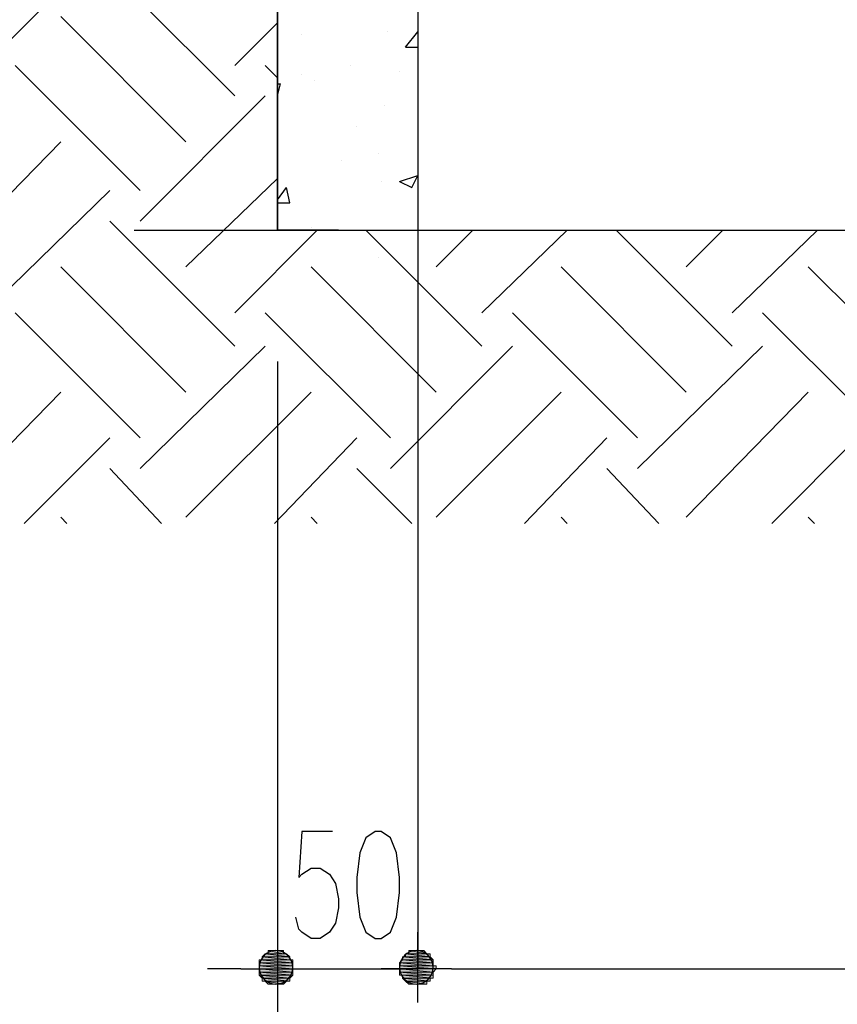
# Model space of a CAD drawing. Header units: millimetres. Extents: x 0 to 420, y 0 to 297.
# Tile 14 of 49: x 260 to 271, y 52 to 66. Entities that reach past the tile are written whole.
import ezdxf

# ---------------------------------------------------------------- set-up
doc = ezdxf.new("R2010")
doc.units = ezdxf.units.MM
doc.layers.add('FILL_000000', color=7, linetype='Continuous')
doc.layers.add('LINE_000000', color=7, linetype='Continuous')

msp = doc.modelspace()

# ---------------------------------------------------------------- hatches: boundary and pattern name
at = {"layer": 'FILL_000000'}
h = msp.add_hatch(color=7, dxfattribs=at)
h.dxf.hatch_style = 1
h.paths.add_polyline_path([(263.017, 52.747), (263.356, 52.705), (262.975, 52.705), (263.017, 52.747)])
h = msp.add_hatch(color=7, dxfattribs=at)
h.dxf.hatch_style = 1
h.paths.add_polyline_path([(263.059, 52.747), (263.313, 52.747), (263.017, 52.747), (263.059, 52.747)])
h = msp.add_hatch(color=7, dxfattribs=at)
h.dxf.hatch_style = 1
h.paths.add_polyline_path([(263.313, 52.747), (263.017, 52.747), (263.313, 52.747)])
h = msp.add_hatch(color=7, dxfattribs=at)
h.dxf.hatch_style = 1
h.paths.add_polyline_path([(263.017, 52.747), (263.313, 52.747), (263.017, 52.747)])
h = msp.add_hatch(color=7, dxfattribs=at)
h.dxf.hatch_style = 1
h.paths.add_polyline_path([(263.313, 52.747), (263.017, 52.747), (263.356, 52.705), (263.313, 52.747)])
h = msp.add_hatch(color=7, dxfattribs=at)
h.dxf.hatch_style = 1
h.paths.add_polyline_path([(263.102, 52.79), (263.271, 52.79), (263.059, 52.79), (263.102, 52.79)])
h = msp.add_hatch(color=7, dxfattribs=at)
h.dxf.hatch_style = 1
h.paths.add_polyline_path([(263.271, 52.79), (263.059, 52.79), (263.271, 52.747), (263.271, 52.79)])
h = msp.add_hatch(color=7, dxfattribs=at)
h.dxf.hatch_style = 1
h.paths.add_polyline_path([(263.059, 52.79), (263.271, 52.747), (263.059, 52.747), (263.059, 52.79)])
h = msp.add_hatch(color=7, dxfattribs=at)
h.dxf.hatch_style = 1
h.paths.add_polyline_path([(263.271, 52.747), (263.059, 52.747), (263.313, 52.747), (263.271, 52.747)])
h = msp.add_hatch(color=7, dxfattribs=at)
h.dxf.hatch_style = 1
h.paths.add_polyline_path([(263.144, 52.79), (263.229, 52.79), (263.102, 52.79), (263.144, 52.79)])
h = msp.add_hatch(color=7, dxfattribs=at)
h.dxf.hatch_style = 1
h.paths.add_polyline_path([(263.229, 52.79), (263.102, 52.79), (263.229, 52.79)])
h = msp.add_hatch(color=7, dxfattribs=at)
h.dxf.hatch_style = 1
h.paths.add_polyline_path([(263.102, 52.79), (263.229, 52.79), (263.102, 52.79)])
h = msp.add_hatch(color=7, dxfattribs=at)
h.dxf.hatch_style = 1
h.paths.add_polyline_path([(263.229, 52.79), (263.102, 52.79), (263.271, 52.79), (263.229, 52.79)])
h = msp.add_hatch(color=7, dxfattribs=at)
h.dxf.hatch_style = 1
h.paths.add_polyline_path([(263.186, 52.79), (263.144, 52.79), (263.186, 52.79)])
h = msp.add_hatch(color=7, dxfattribs=at)
h.dxf.hatch_style = 1
h.paths.add_polyline_path([(263.186, 52.79), (263.144, 52.79), (263.229, 52.79), (263.186, 52.79)])
h = msp.add_hatch(color=7, dxfattribs=at)
h.dxf.hatch_style = 1
h.paths.add_polyline_path([(264.964, 52.705), (265.303, 52.705), (264.964, 52.747), (264.964, 52.705)])
h = msp.add_hatch(color=7, dxfattribs=at)
h.dxf.hatch_style = 1
h.paths.add_polyline_path([(265.303, 52.705), (264.964, 52.747), (265.303, 52.747), (265.303, 52.705)])
h = msp.add_hatch(color=7, dxfattribs=at)
h.dxf.hatch_style = 1
h.paths.add_polyline_path([(264.964, 52.747), (265.303, 52.747), (265.261, 52.747), (264.964, 52.747)])
h = msp.add_hatch(color=7, dxfattribs=at)
h.dxf.hatch_style = 1
h.paths.add_polyline_path([(265.303, 52.747), (264.964, 52.747), (265.303, 52.747)])
h = msp.add_hatch(color=7, dxfattribs=at)
h.dxf.hatch_style = 1
h.paths.add_polyline_path([(265.007, 52.747), (265.007, 52.747), (265.261, 52.747), (265.007, 52.747), (265.261, 52.747), (264.964, 52.747), (265.007, 52.747)])
h = msp.add_hatch(color=7, dxfattribs=at)
h.dxf.hatch_style = 1
h.paths.add_polyline_path([(264.964, 52.705), (265.303, 52.705), (264.964, 52.747), (264.964, 52.705)])
h = msp.add_hatch(color=7, dxfattribs=at)
h.dxf.hatch_style = 1
h.paths.add_polyline_path([(265.303, 52.705), (264.964, 52.747), (265.303, 52.747), (265.303, 52.705)])
h = msp.add_hatch(color=7, dxfattribs=at)
h.dxf.hatch_style = 1
h.paths.add_polyline_path([(264.964, 52.747), (265.303, 52.747), (265.261, 52.747), (264.964, 52.747)])
h = msp.add_hatch(color=7, dxfattribs=at)
h.dxf.hatch_style = 1
h.paths.add_polyline_path([(265.303, 52.747), (264.964, 52.747), (265.303, 52.747)])
h = msp.add_hatch(color=7, dxfattribs=at)
h.dxf.hatch_style = 1
h.paths.add_polyline_path([(265.007, 52.747), (265.007, 52.747), (265.261, 52.747), (265.007, 52.747), (265.261, 52.747), (264.964, 52.747), (265.007, 52.747)])
h = msp.add_hatch(color=7, dxfattribs=at)
h.dxf.hatch_style = 1
h.paths.add_polyline_path([(265.007, 52.747), (265.261, 52.747), (265.007, 52.79), (265.007, 52.747)])
h = msp.add_hatch(color=7, dxfattribs=at)
h.dxf.hatch_style = 1
h.paths.add_polyline_path([(265.261, 52.747), (265.007, 52.79), (265.218, 52.79), (265.261, 52.747)])
h = msp.add_hatch(color=7, dxfattribs=at)
h.dxf.hatch_style = 1
h.paths.add_polyline_path([(265.049, 52.79), (265.049, 52.79), (265.218, 52.79), (265.049, 52.79), (265.218, 52.79), (265.007, 52.79), (265.049, 52.79)])
h = msp.add_hatch(color=7, dxfattribs=at)
h.dxf.hatch_style = 1
h.paths.add_polyline_path([(265.007, 52.747), (265.261, 52.747), (265.007, 52.79), (265.007, 52.747)])
h = msp.add_hatch(color=7, dxfattribs=at)
h.dxf.hatch_style = 1
h.paths.add_polyline_path([(265.261, 52.747), (265.007, 52.79), (265.218, 52.79), (265.261, 52.747)])
h = msp.add_hatch(color=7, dxfattribs=at)
h.dxf.hatch_style = 1
h.paths.add_polyline_path([(265.049, 52.79), (265.049, 52.79), (265.218, 52.79), (265.049, 52.79), (265.218, 52.79), (265.007, 52.79), (265.049, 52.79)])
h = msp.add_hatch(color=7, dxfattribs=at)
h.dxf.hatch_style = 1
h.paths.add_polyline_path([(265.049, 52.79), (265.218, 52.79), (265.049, 52.79)])
h = msp.add_hatch(color=7, dxfattribs=at)
h.dxf.hatch_style = 1
h.paths.add_polyline_path([(265.218, 52.79), (265.049, 52.79), (265.176, 52.79), (265.218, 52.79)])
h = msp.add_hatch(color=7, dxfattribs=at)
h.dxf.hatch_style = 1
h.paths.add_polyline_path([(265.049, 52.79), (265.091, 52.79), (265.176, 52.79), (265.049, 52.79)])
h = msp.add_hatch(color=7, dxfattribs=at)
h.dxf.hatch_style = 1
h.paths.add_polyline_path([(265.049, 52.79), (265.218, 52.79), (265.049, 52.79)])
h = msp.add_hatch(color=7, dxfattribs=at)
h.dxf.hatch_style = 1
h.paths.add_polyline_path([(265.218, 52.79), (265.049, 52.79), (265.176, 52.79), (265.218, 52.79)])
h = msp.add_hatch(color=7, dxfattribs=at)
h.dxf.hatch_style = 1
h.paths.add_polyline_path([(265.049, 52.79), (265.091, 52.79), (265.176, 52.79), (265.049, 52.79)])
h = msp.add_hatch(color=7, dxfattribs=at)
h.dxf.hatch_style = 1
h.paths.add_polyline_path([(265.091, 52.79), (265.176, 52.79), (265.091, 52.79)])
h = msp.add_hatch(color=7, dxfattribs=at)
h.dxf.hatch_style = 1
h.paths.add_polyline_path([(265.176, 52.79), (265.091, 52.79), (265.134, 52.79), (265.176, 52.79)])
h = msp.add_hatch(color=7, dxfattribs=at)
h.dxf.hatch_style = 1
h.paths.add_polyline_path([(265.091, 52.79), (265.176, 52.79), (265.091, 52.79)])
h = msp.add_hatch(color=7, dxfattribs=at)
h.dxf.hatch_style = 1
h.paths.add_polyline_path([(265.176, 52.79), (265.091, 52.79), (265.134, 52.79), (265.176, 52.79)])
h = msp.add_hatch(color=7, dxfattribs=at)
h.dxf.hatch_style = 1
h.paths.add_polyline_path([(262.975, 52.663), (263.398, 52.663), (262.932, 52.663), (262.975, 52.663)])
h = msp.add_hatch(color=7, dxfattribs=at)
h.dxf.hatch_style = 1
h.paths.add_polyline_path([(263.398, 52.663), (262.932, 52.663), (263.398, 52.62), (263.398, 52.663)])
h = msp.add_hatch(color=7, dxfattribs=at)
h.dxf.hatch_style = 1
h.paths.add_polyline_path([(262.932, 52.663), (263.398, 52.62), (262.932, 52.62), (262.932, 52.663)])
h = msp.add_hatch(color=7, dxfattribs=at)
h.dxf.hatch_style = 1
h.paths.add_polyline_path([(263.398, 52.62), (262.932, 52.62), (263.398, 52.62)])
h = msp.add_hatch(color=7, dxfattribs=at)
h.dxf.hatch_style = 1
h.paths.add_polyline_path([(262.932, 52.62), (263.398, 52.62), (262.932, 52.62)])
h = msp.add_hatch(color=7, dxfattribs=at)
h.dxf.hatch_style = 1
h.paths.add_polyline_path([(263.398, 52.62), (262.932, 52.62), (263.398, 52.578), (263.398, 52.62)])
h = msp.add_hatch(color=7, dxfattribs=at)
h.dxf.hatch_style = 1
h.paths.add_polyline_path([(262.932, 52.62), (263.398, 52.578), (262.932, 52.578), (262.932, 52.62)])
h = msp.add_hatch(color=7, dxfattribs=at)
h.dxf.hatch_style = 1
h.paths.add_polyline_path([(263.398, 52.578), (262.932, 52.578), (263.398, 52.578)])
h = msp.add_hatch(color=7, dxfattribs=at)
h.dxf.hatch_style = 1
h.paths.add_polyline_path([(262.932, 52.578), (263.398, 52.578), (262.932, 52.578)])
h = msp.add_hatch(color=7, dxfattribs=at)
h.dxf.hatch_style = 1
h.paths.add_polyline_path([(263.398, 52.578), (262.932, 52.578), (263.398, 52.536), (263.398, 52.578)])
h = msp.add_hatch(color=7, dxfattribs=at)
h.dxf.hatch_style = 1
h.paths.add_polyline_path([(262.932, 52.578), (263.398, 52.536), (262.932, 52.536), (262.932, 52.578)])
h = msp.add_hatch(color=7, dxfattribs=at)
h.dxf.hatch_style = 1
h.paths.add_polyline_path([(263.356, 52.705), (262.975, 52.705), (263.356, 52.705)])
h = msp.add_hatch(color=7, dxfattribs=at)
h.dxf.hatch_style = 1
h.paths.add_polyline_path([(262.975, 52.705), (263.356, 52.705), (262.975, 52.705)])
h = msp.add_hatch(color=7, dxfattribs=at)
h.dxf.hatch_style = 1
h.paths.add_polyline_path([(263.356, 52.705), (262.975, 52.705), (263.356, 52.663), (263.356, 52.705)])
h = msp.add_hatch(color=7, dxfattribs=at)
h.dxf.hatch_style = 1
h.paths.add_polyline_path([(262.975, 52.705), (263.356, 52.663), (262.975, 52.663), (262.975, 52.705)])
h = msp.add_hatch(color=7, dxfattribs=at)
h.dxf.hatch_style = 1
h.paths.add_polyline_path([(263.356, 52.663), (262.975, 52.663), (263.398, 52.663), (263.356, 52.663)])
h = msp.add_hatch(color=7, dxfattribs=at)
h.dxf.hatch_style = 1
h.paths.add_polyline_path([(264.88, 52.62), (265.345, 52.62), (264.922, 52.663), (264.88, 52.62)])
h = msp.add_hatch(color=7, dxfattribs=at)
h.dxf.hatch_style = 1
h.paths.add_polyline_path([(264.88, 52.62), (265.345, 52.62), (264.922, 52.663), (264.88, 52.62)])
h = msp.add_hatch(color=7, dxfattribs=at)
h.dxf.hatch_style = 1
h.paths.add_polyline_path([(264.88, 52.578), (265.345, 52.578), (264.88, 52.62), (264.88, 52.578)])
h = msp.add_hatch(color=7, dxfattribs=at)
h.dxf.hatch_style = 1
h.paths.add_polyline_path([(265.345, 52.578), (264.88, 52.62), (265.345, 52.62), (265.345, 52.578)])
h = msp.add_hatch(color=7, dxfattribs=at)
h.dxf.hatch_style = 1
h.paths.add_polyline_path([(264.88, 52.62), (265.345, 52.62), (264.88, 52.62)])
h = msp.add_hatch(color=7, dxfattribs=at)
h.dxf.hatch_style = 1
h.paths.add_polyline_path([(265.345, 52.62), (264.88, 52.62), (265.345, 52.62)])
h = msp.add_hatch(color=7, dxfattribs=at)
h.dxf.hatch_style = 1
h.paths.add_polyline_path([(264.88, 52.578), (265.345, 52.578), (264.88, 52.62), (264.88, 52.578)])
h = msp.add_hatch(color=7, dxfattribs=at)
h.dxf.hatch_style = 1
h.paths.add_polyline_path([(265.345, 52.578), (264.88, 52.62), (265.345, 52.62), (265.345, 52.578)])
h = msp.add_hatch(color=7, dxfattribs=at)
h.dxf.hatch_style = 1
h.paths.add_polyline_path([(264.88, 52.62), (265.345, 52.62), (264.88, 52.62)])
h = msp.add_hatch(color=7, dxfattribs=at)
h.dxf.hatch_style = 1
h.paths.add_polyline_path([(265.345, 52.62), (264.88, 52.62), (265.345, 52.62)])
h = msp.add_hatch(color=7, dxfattribs=at)
h.dxf.hatch_style = 1
h.paths.add_polyline_path([(264.88, 52.536), (265.388, 52.536), (264.88, 52.578), (264.88, 52.536)])
h = msp.add_hatch(color=7, dxfattribs=at)
h.dxf.hatch_style = 1
h.paths.add_polyline_path([(265.388, 52.536), (264.88, 52.578), (265.388, 52.578), (265.388, 52.536)])
h = msp.add_hatch(color=7, dxfattribs=at)
h.dxf.hatch_style = 1
h.paths.add_polyline_path([(264.88, 52.578), (265.388, 52.578), (265.345, 52.578), (264.88, 52.578)])
h = msp.add_hatch(color=7, dxfattribs=at)
h.dxf.hatch_style = 1
h.paths.add_polyline_path([(265.388, 52.578), (264.88, 52.578), (265.388, 52.578)])
h = msp.add_hatch(color=7, dxfattribs=at)
h.dxf.hatch_style = 1
h.paths.add_polyline_path([(264.88, 52.536), (265.388, 52.536), (264.88, 52.578), (264.88, 52.536)])
h = msp.add_hatch(color=7, dxfattribs=at)
h.dxf.hatch_style = 1
h.paths.add_polyline_path([(265.388, 52.536), (264.88, 52.578), (265.388, 52.578), (265.388, 52.536)])
h = msp.add_hatch(color=7, dxfattribs=at)
h.dxf.hatch_style = 1
h.paths.add_polyline_path([(264.88, 52.578), (265.388, 52.578), (265.345, 52.578), (264.88, 52.578)])
h = msp.add_hatch(color=7, dxfattribs=at)
h.dxf.hatch_style = 1
h.paths.add_polyline_path([(265.388, 52.578), (264.88, 52.578), (265.388, 52.578)])
h = msp.add_hatch(color=7, dxfattribs=at)
h.dxf.hatch_style = 1
h.paths.add_polyline_path([(264.922, 52.663), (265.345, 52.663), (264.922, 52.705), (264.922, 52.663)])
h = msp.add_hatch(color=7, dxfattribs=at)
h.dxf.hatch_style = 1
h.paths.add_polyline_path([(265.345, 52.663), (264.922, 52.705), (265.303, 52.705), (265.345, 52.663)])
h = msp.add_hatch(color=7, dxfattribs=at)
h.dxf.hatch_style = 1
h.paths.add_polyline_path([(264.964, 52.705), (264.964, 52.705), (265.303, 52.705), (264.964, 52.705), (265.303, 52.705), (264.922, 52.705), (264.964, 52.705)])
h = msp.add_hatch(color=7, dxfattribs=at)
h.dxf.hatch_style = 1
h.paths.add_polyline_path([(264.922, 52.663), (265.345, 52.663), (264.922, 52.705), (264.922, 52.663)])
h = msp.add_hatch(color=7, dxfattribs=at)
h.dxf.hatch_style = 1
h.paths.add_polyline_path([(265.345, 52.663), (264.922, 52.705), (265.303, 52.705), (265.345, 52.663)])
h = msp.add_hatch(color=7, dxfattribs=at)
h.dxf.hatch_style = 1
h.paths.add_polyline_path([(264.964, 52.705), (264.964, 52.705), (265.303, 52.705), (264.964, 52.705), (265.303, 52.705), (264.922, 52.705), (264.964, 52.705)])
h = msp.add_hatch(color=7, dxfattribs=at)
h.dxf.hatch_style = 1
h.paths.add_polyline_path([(265.345, 52.62), (264.922, 52.663), (265.345, 52.663), (265.345, 52.62)])
h = msp.add_hatch(color=7, dxfattribs=at)
h.dxf.hatch_style = 1
h.paths.add_polyline_path([(264.922, 52.663), (265.345, 52.663), (264.922, 52.663)])
h = msp.add_hatch(color=7, dxfattribs=at)
h.dxf.hatch_style = 1
h.paths.add_polyline_path([(265.345, 52.663), (264.922, 52.663), (265.345, 52.663)])
h = msp.add_hatch(color=7, dxfattribs=at)
h.dxf.hatch_style = 1
h.paths.add_polyline_path([(265.345, 52.62), (264.922, 52.663), (265.345, 52.663), (265.345, 52.62)])
h = msp.add_hatch(color=7, dxfattribs=at)
h.dxf.hatch_style = 1
h.paths.add_polyline_path([(264.922, 52.663), (265.345, 52.663), (264.922, 52.663)])
h = msp.add_hatch(color=7, dxfattribs=at)
h.dxf.hatch_style = 1
h.paths.add_polyline_path([(265.345, 52.663), (264.922, 52.663), (265.345, 52.663)])
h = msp.add_hatch(color=7, dxfattribs=at)
h.dxf.hatch_style = 1
h.paths.add_polyline_path([(263.398, 52.536), (262.932, 52.536), (263.398, 52.536)])
h = msp.add_hatch(color=7, dxfattribs=at)
h.dxf.hatch_style = 1
h.paths.add_polyline_path([(262.932, 52.536), (263.398, 52.536), (262.932, 52.536)])
h = msp.add_hatch(color=7, dxfattribs=at)
h.dxf.hatch_style = 1
h.paths.add_polyline_path([(263.398, 52.536), (262.932, 52.536), (263.398, 52.493), (263.398, 52.536)])
h = msp.add_hatch(color=7, dxfattribs=at)
h.dxf.hatch_style = 1
h.paths.add_polyline_path([(262.932, 52.536), (263.398, 52.493), (262.932, 52.493), (262.932, 52.536)])
h = msp.add_hatch(color=7, dxfattribs=at)
h.dxf.hatch_style = 1
h.paths.add_polyline_path([(263.398, 52.493), (262.932, 52.493), (263.398, 52.493)])
h = msp.add_hatch(color=7, dxfattribs=at)
h.dxf.hatch_style = 1
h.paths.add_polyline_path([(262.932, 52.493), (263.398, 52.493), (262.932, 52.493)])
h = msp.add_hatch(color=7, dxfattribs=at)
h.dxf.hatch_style = 1
h.paths.add_polyline_path([(263.398, 52.493), (262.932, 52.493), (263.398, 52.451), (263.398, 52.493)])
h = msp.add_hatch(color=7, dxfattribs=at)
h.dxf.hatch_style = 1
h.paths.add_polyline_path([(262.932, 52.493), (263.398, 52.451), (262.932, 52.451), (262.932, 52.493)])
h = msp.add_hatch(color=7, dxfattribs=at)
h.dxf.hatch_style = 1
h.paths.add_polyline_path([(263.398, 52.451), (262.932, 52.451), (263.398, 52.451)])
h = msp.add_hatch(color=7, dxfattribs=at)
h.dxf.hatch_style = 1
h.paths.add_polyline_path([(262.932, 52.451), (263.398, 52.451), (262.932, 52.451)])
h = msp.add_hatch(color=7, dxfattribs=at)
h.dxf.hatch_style = 1
h.paths.add_polyline_path([(263.398, 52.451), (262.932, 52.451), (263.356, 52.409), (263.398, 52.451)])
h = msp.add_hatch(color=7, dxfattribs=at)
h.dxf.hatch_style = 1
h.paths.add_polyline_path([(262.932, 52.451), (263.356, 52.409), (262.975, 52.409), (262.932, 52.451)])
h = msp.add_hatch(color=7, dxfattribs=at)
h.dxf.hatch_style = 1
h.paths.add_polyline_path([(264.88, 52.493), (265.345, 52.493), (264.88, 52.536), (264.88, 52.493)])
h = msp.add_hatch(color=7, dxfattribs=at)
h.dxf.hatch_style = 1
h.paths.add_polyline_path([(265.345, 52.493), (264.88, 52.536), (265.388, 52.536), (265.345, 52.493)])
h = msp.add_hatch(color=7, dxfattribs=at)
h.dxf.hatch_style = 1
h.paths.add_polyline_path([(264.88, 52.536), (265.388, 52.536), (264.88, 52.536)])
h = msp.add_hatch(color=7, dxfattribs=at)
h.dxf.hatch_style = 1
h.paths.add_polyline_path([(265.388, 52.536), (264.88, 52.536), (265.388, 52.536)])
h = msp.add_hatch(color=7, dxfattribs=at)
h.dxf.hatch_style = 1
h.paths.add_polyline_path([(264.88, 52.493), (265.345, 52.493), (264.88, 52.536), (264.88, 52.493)])
h = msp.add_hatch(color=7, dxfattribs=at)
h.dxf.hatch_style = 1
h.paths.add_polyline_path([(265.345, 52.493), (264.88, 52.536), (265.388, 52.536), (265.345, 52.493)])
h = msp.add_hatch(color=7, dxfattribs=at)
h.dxf.hatch_style = 1
h.paths.add_polyline_path([(264.88, 52.536), (265.388, 52.536), (264.88, 52.536)])
h = msp.add_hatch(color=7, dxfattribs=at)
h.dxf.hatch_style = 1
h.paths.add_polyline_path([(265.388, 52.536), (264.88, 52.536), (265.388, 52.536)])
h = msp.add_hatch(color=7, dxfattribs=at)
h.dxf.hatch_style = 1
h.paths.add_polyline_path([(264.88, 52.451), (265.345, 52.451), (264.88, 52.493), (264.88, 52.451)])
h = msp.add_hatch(color=7, dxfattribs=at)
h.dxf.hatch_style = 1
h.paths.add_polyline_path([(265.345, 52.451), (264.88, 52.493), (265.345, 52.493), (265.345, 52.451)])
h = msp.add_hatch(color=7, dxfattribs=at)
h.dxf.hatch_style = 1
h.paths.add_polyline_path([(264.88, 52.493), (265.345, 52.493), (264.88, 52.493)])
h = msp.add_hatch(color=7, dxfattribs=at)
h.dxf.hatch_style = 1
h.paths.add_polyline_path([(265.345, 52.493), (264.88, 52.493), (265.345, 52.493)])
h = msp.add_hatch(color=7, dxfattribs=at)
h.dxf.hatch_style = 1
h.paths.add_polyline_path([(264.88, 52.451), (265.345, 52.451), (264.88, 52.493), (264.88, 52.451)])
h = msp.add_hatch(color=7, dxfattribs=at)
h.dxf.hatch_style = 1
h.paths.add_polyline_path([(265.345, 52.451), (264.88, 52.493), (265.345, 52.493), (265.345, 52.451)])
h = msp.add_hatch(color=7, dxfattribs=at)
h.dxf.hatch_style = 1
h.paths.add_polyline_path([(264.88, 52.493), (265.345, 52.493), (264.88, 52.493)])
h = msp.add_hatch(color=7, dxfattribs=at)
h.dxf.hatch_style = 1
h.paths.add_polyline_path([(265.345, 52.493), (264.88, 52.493), (265.345, 52.493)])
h = msp.add_hatch(color=7, dxfattribs=at)
h.dxf.hatch_style = 1
h.paths.add_polyline_path([(264.88, 52.451), (264.88, 52.451), (265.345, 52.451), (264.88, 52.451), (265.345, 52.451), (264.922, 52.451), (264.88, 52.451)])
h = msp.add_hatch(color=7, dxfattribs=at)
h.dxf.hatch_style = 1
h.paths.add_polyline_path([(264.88, 52.451), (264.88, 52.451), (265.345, 52.451), (264.88, 52.451), (265.345, 52.451), (264.922, 52.451), (264.88, 52.451)])
h = msp.add_hatch(color=7, dxfattribs=at)
h.dxf.hatch_style = 1
h.paths.add_polyline_path([(264.922, 52.409), (265.345, 52.409), (264.922, 52.451), (264.922, 52.409)])
h = msp.add_hatch(color=7, dxfattribs=at)
h.dxf.hatch_style = 1
h.paths.add_polyline_path([(265.345, 52.409), (264.922, 52.451), (265.345, 52.451), (265.345, 52.409)])
h = msp.add_hatch(color=7, dxfattribs=at)
h.dxf.hatch_style = 1
h.paths.add_polyline_path([(264.922, 52.409), (265.345, 52.409), (264.922, 52.451), (264.922, 52.409)])
h = msp.add_hatch(color=7, dxfattribs=at)
h.dxf.hatch_style = 1
h.paths.add_polyline_path([(265.345, 52.409), (264.922, 52.451), (265.345, 52.451), (265.345, 52.409)])
h = msp.add_hatch(color=7, dxfattribs=at)
h.dxf.hatch_style = 1
h.paths.add_polyline_path([(263.356, 52.409), (262.975, 52.409), (263.356, 52.409)])
h = msp.add_hatch(color=7, dxfattribs=at)
h.dxf.hatch_style = 1
h.paths.add_polyline_path([(262.975, 52.409), (263.356, 52.409), (262.975, 52.409)])
h = msp.add_hatch(color=7, dxfattribs=at)
h.dxf.hatch_style = 1
h.paths.add_polyline_path([(263.356, 52.409), (262.975, 52.409), (263.356, 52.366), (263.356, 52.409)])
h = msp.add_hatch(color=7, dxfattribs=at)
h.dxf.hatch_style = 1
h.paths.add_polyline_path([(262.975, 52.409), (263.356, 52.366), (262.975, 52.366), (262.975, 52.409)])
h = msp.add_hatch(color=7, dxfattribs=at)
h.dxf.hatch_style = 1
h.paths.add_polyline_path([(263.356, 52.366), (262.975, 52.366), (263.313, 52.366), (263.356, 52.366)])
h = msp.add_hatch(color=7, dxfattribs=at)
h.dxf.hatch_style = 1
h.paths.add_polyline_path([(262.975, 52.366), (263.313, 52.366), (263.017, 52.366), (262.975, 52.366)])
h = msp.add_hatch(color=7, dxfattribs=at)
h.dxf.hatch_style = 1
h.paths.add_polyline_path([(263.313, 52.366), (263.017, 52.366), (263.313, 52.366)])
h = msp.add_hatch(color=7, dxfattribs=at)
h.dxf.hatch_style = 1
h.paths.add_polyline_path([(263.017, 52.366), (263.313, 52.366), (263.017, 52.366)])
h = msp.add_hatch(color=7, dxfattribs=at)
h.dxf.hatch_style = 1
h.paths.add_polyline_path([(263.313, 52.366), (263.017, 52.366), (263.271, 52.324), (263.313, 52.366)])
h = msp.add_hatch(color=7, dxfattribs=at)
h.dxf.hatch_style = 1
h.paths.add_polyline_path([(263.017, 52.366), (263.271, 52.324), (263.059, 52.324), (263.017, 52.366)])
h = msp.add_hatch(color=7, dxfattribs=at)
h.dxf.hatch_style = 1
h.paths.add_polyline_path([(263.271, 52.324), (263.059, 52.324), (263.271, 52.324)])
h = msp.add_hatch(color=7, dxfattribs=at)
h.dxf.hatch_style = 1
h.paths.add_polyline_path([(263.059, 52.324), (263.271, 52.324), (263.059, 52.324)])
h = msp.add_hatch(color=7, dxfattribs=at)
h.dxf.hatch_style = 1
h.paths.add_polyline_path([(263.271, 52.324), (263.059, 52.324), (263.229, 52.324), (263.271, 52.324)])
h = msp.add_hatch(color=7, dxfattribs=at)
h.dxf.hatch_style = 1
h.paths.add_polyline_path([(263.059, 52.324), (263.229, 52.324), (263.102, 52.324), (263.059, 52.324)])
h = msp.add_hatch(color=7, dxfattribs=at)
h.dxf.hatch_style = 1
h.paths.add_polyline_path([(263.229, 52.324), (263.102, 52.324), (263.229, 52.324)])
h = msp.add_hatch(color=7, dxfattribs=at)
h.dxf.hatch_style = 1
h.paths.add_polyline_path([(263.102, 52.324), (263.229, 52.324), (263.102, 52.324)])
h = msp.add_hatch(color=7, dxfattribs=at)
h.dxf.hatch_style = 1
h.paths.add_polyline_path([(263.186, 52.324), (263.186, 52.324), (263.144, 52.324), (263.186, 52.324), (263.144, 52.324), (263.102, 52.324), (263.186, 52.324)])
h = msp.add_hatch(color=7, dxfattribs=at)
h.dxf.hatch_style = 1
h.paths.add_polyline_path([(263.102, 52.324), (263.229, 52.324), (263.186, 52.324), (263.102, 52.324)])
h = msp.add_hatch(color=7, dxfattribs=at)
h.dxf.hatch_style = 1
h.paths.add_polyline_path([(264.964, 52.366), (265.303, 52.366), (264.922, 52.409), (264.964, 52.366)])
h = msp.add_hatch(color=7, dxfattribs=at)
h.dxf.hatch_style = 1
h.paths.add_polyline_path([(265.303, 52.366), (264.922, 52.409), (265.303, 52.409), (265.303, 52.366)])
h = msp.add_hatch(color=7, dxfattribs=at)
h.dxf.hatch_style = 1
h.paths.add_polyline_path([(264.922, 52.409), (265.303, 52.409), (265.345, 52.409), (264.922, 52.409)])
h = msp.add_hatch(color=7, dxfattribs=at)
h.dxf.hatch_style = 1
h.paths.add_polyline_path([(265.303, 52.409), (264.922, 52.409), (265.303, 52.409)])
h = msp.add_hatch(color=7, dxfattribs=at)
h.dxf.hatch_style = 1
h.paths.add_polyline_path([(264.964, 52.366), (265.303, 52.366), (264.922, 52.409), (264.964, 52.366)])
h = msp.add_hatch(color=7, dxfattribs=at)
h.dxf.hatch_style = 1
h.paths.add_polyline_path([(265.303, 52.366), (264.922, 52.409), (265.303, 52.409), (265.303, 52.366)])
h = msp.add_hatch(color=7, dxfattribs=at)
h.dxf.hatch_style = 1
h.paths.add_polyline_path([(264.922, 52.409), (265.303, 52.409), (265.345, 52.409), (264.922, 52.409)])
h = msp.add_hatch(color=7, dxfattribs=at)
h.dxf.hatch_style = 1
h.paths.add_polyline_path([(265.303, 52.409), (264.922, 52.409), (265.303, 52.409)])
h = msp.add_hatch(color=7, dxfattribs=at)
h.dxf.hatch_style = 1
h.paths.add_polyline_path([(265.007, 52.324), (265.261, 52.324), (264.964, 52.366), (265.007, 52.324)])
h = msp.add_hatch(color=7, dxfattribs=at)
h.dxf.hatch_style = 1
h.paths.add_polyline_path([(265.261, 52.324), (264.964, 52.366), (265.261, 52.366), (265.261, 52.324)])
h = msp.add_hatch(color=7, dxfattribs=at)
h.dxf.hatch_style = 1
h.paths.add_polyline_path([(264.964, 52.366), (265.261, 52.366), (265.303, 52.366), (264.964, 52.366)])
h = msp.add_hatch(color=7, dxfattribs=at)
h.dxf.hatch_style = 1
h.paths.add_polyline_path([(265.261, 52.366), (264.964, 52.366), (265.261, 52.366)])
h = msp.add_hatch(color=7, dxfattribs=at)
h.dxf.hatch_style = 1
h.paths.add_polyline_path([(264.964, 52.366), (264.964, 52.366), (265.303, 52.366), (264.964, 52.366), (265.303, 52.366), (264.964, 52.366)])
h = msp.add_hatch(color=7, dxfattribs=at)
h.dxf.hatch_style = 1
h.paths.add_polyline_path([(265.007, 52.324), (265.261, 52.324), (264.964, 52.366), (265.007, 52.324)])
h = msp.add_hatch(color=7, dxfattribs=at)
h.dxf.hatch_style = 1
h.paths.add_polyline_path([(265.261, 52.324), (264.964, 52.366), (265.261, 52.366), (265.261, 52.324)])
h = msp.add_hatch(color=7, dxfattribs=at)
h.dxf.hatch_style = 1
h.paths.add_polyline_path([(264.964, 52.366), (265.261, 52.366), (265.303, 52.366), (264.964, 52.366)])
h = msp.add_hatch(color=7, dxfattribs=at)
h.dxf.hatch_style = 1
h.paths.add_polyline_path([(265.261, 52.366), (264.964, 52.366), (265.261, 52.366)])
h = msp.add_hatch(color=7, dxfattribs=at)
h.dxf.hatch_style = 1
h.paths.add_polyline_path([(264.964, 52.366), (264.964, 52.366), (265.303, 52.366), (264.964, 52.366), (265.303, 52.366), (264.964, 52.366)])
h = msp.add_hatch(color=7, dxfattribs=at)
h.dxf.hatch_style = 1
h.paths.add_polyline_path([(265.007, 52.324), (265.007, 52.324), (265.218, 52.324), (265.007, 52.324), (265.218, 52.324), (265.049, 52.324), (265.007, 52.324)])
h = msp.add_hatch(color=7, dxfattribs=at)
h.dxf.hatch_style = 1
h.paths.add_polyline_path([(265.007, 52.324), (265.218, 52.324), (265.007, 52.324)])
h = msp.add_hatch(color=7, dxfattribs=at)
h.dxf.hatch_style = 1
h.paths.add_polyline_path([(265.218, 52.324), (265.007, 52.324), (265.261, 52.324), (265.218, 52.324)])
h = msp.add_hatch(color=7, dxfattribs=at)
h.dxf.hatch_style = 1
h.paths.add_polyline_path([(265.007, 52.324), (265.007, 52.324), (265.218, 52.324), (265.007, 52.324), (265.218, 52.324), (265.049, 52.324), (265.007, 52.324)])
h = msp.add_hatch(color=7, dxfattribs=at)
h.dxf.hatch_style = 1
h.paths.add_polyline_path([(265.007, 52.324), (265.218, 52.324), (265.007, 52.324)])
h = msp.add_hatch(color=7, dxfattribs=at)
h.dxf.hatch_style = 1
h.paths.add_polyline_path([(265.218, 52.324), (265.007, 52.324), (265.261, 52.324), (265.218, 52.324)])
h = msp.add_hatch(color=7, dxfattribs=at)
h.dxf.hatch_style = 1
h.paths.add_polyline_path([(265.049, 52.324), (265.049, 52.324), (265.176, 52.324), (265.049, 52.324), (265.176, 52.324), (265.091, 52.324), (265.049, 52.324)])
h = msp.add_hatch(color=7, dxfattribs=at)
h.dxf.hatch_style = 1
h.paths.add_polyline_path([(265.049, 52.324), (265.176, 52.324), (265.049, 52.324)])
h = msp.add_hatch(color=7, dxfattribs=at)
h.dxf.hatch_style = 1
h.paths.add_polyline_path([(265.176, 52.324), (265.049, 52.324), (265.218, 52.324), (265.176, 52.324)])
h = msp.add_hatch(color=7, dxfattribs=at)
h.dxf.hatch_style = 1
h.paths.add_polyline_path([(265.049, 52.324), (265.049, 52.324), (265.176, 52.324), (265.049, 52.324), (265.176, 52.324), (265.091, 52.324), (265.049, 52.324)])
h = msp.add_hatch(color=7, dxfattribs=at)
h.dxf.hatch_style = 1
h.paths.add_polyline_path([(265.049, 52.324), (265.176, 52.324), (265.049, 52.324)])
h = msp.add_hatch(color=7, dxfattribs=at)
h.dxf.hatch_style = 1
h.paths.add_polyline_path([(265.176, 52.324), (265.049, 52.324), (265.218, 52.324), (265.176, 52.324)])
h = msp.add_hatch(color=7, dxfattribs=at)
h.dxf.hatch_style = 1
h.paths.add_polyline_path([(265.134, 52.324), (265.091, 52.324), (265.176, 52.324), (265.134, 52.324)])
h = msp.add_hatch(color=7, dxfattribs=at)
h.dxf.hatch_style = 1
h.paths.add_polyline_path([(265.134, 52.324), (265.091, 52.324), (265.176, 52.324), (265.134, 52.324)])

# ---------------------------------------------------------------- linework, layer by layer
at = {"layer": 'LINE_000000', "lineweight": 25}
for p, q in [((259.122, 65.066), (260.858, 66.802)), ((260.858, 66.379), (262.594, 64.643)), ((260.181, 65.744), (261.916, 64.008)), ((262.594, 65.066), (263.186, 65.659)), ((263.525, 65.49), (263.525, 65.49)), ((264.71, 65.532), (264.71, 65.532)), ((264.964, 65.32), (265.134, 65.532)), ((265.134, 65.532), (265.134, 65.532)), ((264.964, 65.32), (265.134, 65.32)), ((259.546, 65.066), (261.281, 63.331)), ((263.017, 65.066), (263.186, 64.897)), ((264.202, 65.066), (264.202, 65.066)), ((263.525, 64.939), (263.525, 64.939)), ((264.88, 64.982), (264.88, 64.982)), ((263.186, 64.812), (263.229, 64.812)), ((263.186, 64.643), (263.229, 64.812)), ((263.694, 64.855), (263.694, 64.855)), ((261.281, 62.907), (263.017, 64.643)), ((263.186, 64.643), (263.186, 64.643)), ((264.668, 64.516), (264.668, 64.516)), ((264.287, 64.22), (264.287, 64.22)), ((258.487, 62.272), (260.181, 64.008)), ((264.583, 63.839), (264.583, 63.839)), ((264.075, 63.754), (264.075, 63.754)), ((264.88, 63.458), (265.134, 63.542)), ((265.049, 63.373), (265.134, 63.542)), ((261.916, 62.272), (263.186, 63.5)), ((263.186, 63.204), (263.313, 63.373)), ((263.356, 63.161), (263.313, 63.373)), ((264.626, 63.458), (264.626, 63.458)), ((264.88, 63.458), (265.049, 63.373)), ((259.122, 61.637), (260.858, 63.331)), ((263.186, 63.161), (263.356, 63.161)), ((260.858, 62.907), (262.594, 61.172)), ((263.652, 62.823), (263.652, 62.823)), ((265.134, 62.907), (265.134, 52.536)), ((265.134, 62.907), (265.134, 52.536)), ((262.594, 61.637), (263.737, 62.78)), ((264.414, 62.78), (266.023, 61.172)), ((265.388, 62.272), (265.896, 62.78)), ((266.023, 61.637), (267.208, 62.78)), ((267.885, 62.78), (269.494, 61.172)), ((268.859, 62.272), (269.367, 62.78)), ((269.494, 61.637), (270.679, 62.78)), ((260.181, 62.272), (261.916, 60.537)), ((263.652, 62.272), (265.388, 60.537)), ((264.583, 62.399), (264.583, 62.399)), ((267.123, 62.272), (268.859, 60.537)), ((270.552, 62.272), (272.288, 60.537)), ((259.546, 61.637), (261.281, 59.902)), ((263.017, 61.637), (264.753, 59.902)), ((266.446, 61.637), (268.182, 59.902)), ((269.917, 61.637), (271.653, 59.902)), ((261.281, 59.478), (263.017, 61.172)), ((264.753, 59.478), (266.446, 61.172)), ((268.182, 59.478), (269.917, 61.172)), ((263.186, 60.96), (263.186, 52.536)), ((263.186, 60.96), (263.186, 48.641)), ((258.487, 58.801), (260.181, 60.537)), ((261.916, 58.801), (263.652, 60.537)), ((265.388, 58.801), (267.123, 60.537)), ((268.859, 58.801), (270.552, 60.537)), ((259.673, 58.716), (260.858, 59.902)), ((263.144, 58.716), (264.287, 59.902)), ((266.615, 58.716), (267.758, 59.902)), ((270.044, 58.716), (271.23, 59.902)), ((260.858, 59.478), (261.578, 58.716)), ((264.287, 59.478), (265.049, 58.716)), ((267.758, 59.478), (268.478, 58.716)), ((260.181, 58.801), (260.265, 58.716)), ((263.652, 58.801), (263.737, 58.716)), ((267.123, 58.801), (267.208, 58.716)), ((270.552, 58.801), (270.637, 58.716)), ((263.186, 53.044), (263.186, 52.07)), ((265.134, 52.07), (265.134, 53.044)), ((265.134, 52.07), (265.134, 53.044)), ((262.678, 52.536), (262.213, 52.536)), ((262.678, 52.536), (263.652, 52.536)), ((263.186, 52.536), (265.134, 52.536)), ((265.599, 52.536), (264.626, 52.536)), ((265.599, 52.536), (264.626, 52.536)), ((265.599, 52.536), (266.107, 52.536)), ((265.599, 52.536), (303.784, 52.536))]:
    msp.add_line(p, q, dxfattribs=at)
at = {"layer": 'LINE_000000', "lineweight": 30}
msp.add_line((261.197, 62.78), (308.187, 62.78), dxfattribs=at)
at = {"layer": 'LINE_000000', "lineweight": 25}
for points in [[(263.186, 121.497), (263.186, 62.78), (306.197, 62.78), (306.197, 121.497), (263.186, 121.497)], [(264.541, 54.441), (264.414, 54.356), (264.329, 54.144), (264.287, 53.806), (264.287, 53.594), (264.329, 53.255), (264.414, 53.044), (264.541, 52.959), (264.626, 52.959), (264.753, 53.044), (264.837, 53.255), (264.88, 53.594), (264.88, 53.806), (264.837, 54.144), (264.753, 54.356), (264.626, 54.441), (264.541, 54.441)], [(263.398, 52.557), (263.393, 52.604), (263.38, 52.647), (263.358, 52.687), (263.33, 52.721), (263.295, 52.75), (263.256, 52.771), (263.212, 52.785), (263.165, 52.79), (263.118, 52.785), (263.075, 52.771), (263.035, 52.75), (263.001, 52.721), (262.972, 52.687), (262.951, 52.647), (262.937, 52.604), (262.932, 52.557), (262.937, 52.51), (262.951, 52.466), (262.972, 52.427), (263.001, 52.392), (263.035, 52.364), (263.075, 52.342), (263.118, 52.329), (263.165, 52.324), (263.212, 52.329), (263.256, 52.342), (263.295, 52.364), (263.33, 52.392), (263.358, 52.427), (263.38, 52.466), (263.393, 52.51), (263.398, 52.557)], [(264.88, 52.557), (264.884, 52.51), (264.898, 52.466), (264.919, 52.427), (264.948, 52.392), (264.982, 52.364), (265.022, 52.342), (265.066, 52.329), (265.112, 52.324), (265.159, 52.329), (265.203, 52.342), (265.243, 52.364), (265.277, 52.392), (265.306, 52.427), (265.327, 52.466), (265.341, 52.51), (265.345, 52.557), (265.341, 52.604), (265.327, 52.647), (265.306, 52.687), (265.277, 52.721), (265.243, 52.75), (265.203, 52.771), (265.159, 52.785), (265.112, 52.79), (265.066, 52.785), (265.022, 52.771), (264.982, 52.75), (264.948, 52.721), (264.919, 52.687), (264.898, 52.647), (264.884, 52.604), (264.88, 52.557)], [(264.88, 52.557), (264.884, 52.51), (264.898, 52.466), (264.919, 52.427), (264.948, 52.392), (264.982, 52.364), (265.022, 52.342), (265.066, 52.329), (265.112, 52.324), (265.159, 52.329), (265.203, 52.342), (265.243, 52.364), (265.277, 52.392), (265.306, 52.427), (265.327, 52.466), (265.341, 52.51), (265.345, 52.557), (265.341, 52.604), (265.327, 52.647), (265.306, 52.687), (265.277, 52.721), (265.243, 52.75), (265.203, 52.771), (265.159, 52.785), (265.112, 52.79), (265.066, 52.785), (265.022, 52.771), (264.982, 52.75), (264.948, 52.721), (264.919, 52.687), (264.898, 52.647), (264.884, 52.604), (264.88, 52.557)]]:
    msp.add_lwpolyline(points, close=True, dxfattribs=at)
at = {"layer": 'LINE_000000', "lineweight": 30}
for points in [[(264.033, 62.78), (263.186, 62.78), (263.186, 101.939), (263.864, 101.939), (264.245, 100.923), (265.134, 100.923), (265.134, 61.807)], [(263.186, 62.78), (263.186, 82.338), (263.864, 82.338), (264.245, 81.365), (265.134, 81.365), (265.134, 62.78)]]:
    msp.add_lwpolyline(points, dxfattribs=at)
at = {"layer": 'LINE_000000', "lineweight": 25}
msp.add_lwpolyline([(263.948, 54.441), (263.525, 54.441), (263.483, 53.806), (263.525, 53.848), (263.652, 53.933), (263.779, 53.933), (263.906, 53.848), (263.991, 53.721), (264.033, 53.509), (264.033, 53.382), (263.991, 53.171), (263.906, 53.044), (263.779, 52.959), (263.652, 52.959), (263.525, 53.044), (263.483, 53.086), (263.44, 53.255)], dxfattribs=at)
at = {"layer": 'LINE_000000', "lineweight": 0}
for points in [[(263.017, 52.747), (263.356, 52.705), (262.975, 52.705), (263.017, 52.747)], [(263.059, 52.747), (263.313, 52.747), (263.017, 52.747), (263.059, 52.747)], [(263.313, 52.747), (263.017, 52.747), (263.313, 52.747)], [(263.017, 52.747), (263.313, 52.747), (263.017, 52.747)], [(263.313, 52.747), (263.017, 52.747), (263.356, 52.705), (263.313, 52.747)], [(263.102, 52.79), (263.271, 52.79), (263.059, 52.79), (263.102, 52.79)], [(263.271, 52.79), (263.059, 52.79), (263.271, 52.747), (263.271, 52.79)], [(263.059, 52.79), (263.271, 52.747), (263.059, 52.747), (263.059, 52.79)], [(263.271, 52.747), (263.059, 52.747), (263.313, 52.747), (263.271, 52.747)], [(263.144, 52.79), (263.229, 52.79), (263.102, 52.79), (263.144, 52.79)], [(263.229, 52.79), (263.102, 52.79), (263.229, 52.79)], [(263.102, 52.79), (263.229, 52.79), (263.102, 52.79)], [(263.229, 52.79), (263.102, 52.79), (263.271, 52.79), (263.229, 52.79)], [(263.186, 52.79), (263.144, 52.79), (263.186, 52.79)], [(263.186, 52.79), (263.144, 52.79), (263.229, 52.79), (263.186, 52.79)], [(264.964, 52.705), (265.303, 52.705), (264.964, 52.747), (264.964, 52.705)], [(265.303, 52.705), (264.964, 52.747), (265.303, 52.747), (265.303, 52.705)], [(264.964, 52.747), (265.303, 52.747), (265.261, 52.747), (264.964, 52.747)], [(265.303, 52.747), (264.964, 52.747), (265.303, 52.747)], [(265.007, 52.747), (265.007, 52.747), (265.261, 52.747), (265.007, 52.747), (265.261, 52.747), (264.964, 52.747), (265.007, 52.747)], [(264.964, 52.705), (265.303, 52.705), (264.964, 52.747), (264.964, 52.705)], [(265.303, 52.705), (264.964, 52.747), (265.303, 52.747), (265.303, 52.705)], [(264.964, 52.747), (265.303, 52.747), (265.261, 52.747), (264.964, 52.747)], [(265.303, 52.747), (264.964, 52.747), (265.303, 52.747)], [(265.007, 52.747), (265.007, 52.747), (265.261, 52.747), (265.007, 52.747), (265.261, 52.747), (264.964, 52.747), (265.007, 52.747)], [(265.007, 52.747), (265.261, 52.747), (265.007, 52.79), (265.007, 52.747)], [(265.261, 52.747), (265.007, 52.79), (265.218, 52.79), (265.261, 52.747)], [(265.049, 52.79), (265.049, 52.79), (265.218, 52.79), (265.049, 52.79), (265.218, 52.79), (265.007, 52.79), (265.049, 52.79)], [(265.007, 52.747), (265.261, 52.747), (265.007, 52.79), (265.007, 52.747)], [(265.261, 52.747), (265.007, 52.79), (265.218, 52.79), (265.261, 52.747)], [(265.049, 52.79), (265.049, 52.79), (265.218, 52.79), (265.049, 52.79), (265.218, 52.79), (265.007, 52.79), (265.049, 52.79)], [(265.049, 52.79), (265.218, 52.79), (265.049, 52.79)], [(265.218, 52.79), (265.049, 52.79), (265.176, 52.79), (265.218, 52.79)], [(265.049, 52.79), (265.091, 52.79), (265.176, 52.79), (265.049, 52.79)], [(265.049, 52.79), (265.218, 52.79), (265.049, 52.79)], [(265.218, 52.79), (265.049, 52.79), (265.176, 52.79), (265.218, 52.79)], [(265.049, 52.79), (265.091, 52.79), (265.176, 52.79), (265.049, 52.79)], [(265.091, 52.79), (265.176, 52.79), (265.091, 52.79)], [(265.176, 52.79), (265.091, 52.79), (265.134, 52.79), (265.176, 52.79)], [(265.091, 52.79), (265.176, 52.79), (265.091, 52.79)], [(265.176, 52.79), (265.091, 52.79), (265.134, 52.79), (265.176, 52.79)], [(262.975, 52.663), (263.398, 52.663), (262.932, 52.663), (262.975, 52.663)], [(263.398, 52.663), (262.932, 52.663), (263.398, 52.62), (263.398, 52.663)], [(262.932, 52.663), (263.398, 52.62), (262.932, 52.62), (262.932, 52.663)], [(263.398, 52.62), (262.932, 52.62), (263.398, 52.62)], [(262.932, 52.62), (263.398, 52.62), (262.932, 52.62)], [(263.398, 52.62), (262.932, 52.62), (263.398, 52.578), (263.398, 52.62)], [(262.932, 52.62), (263.398, 52.578), (262.932, 52.578), (262.932, 52.62)], [(263.398, 52.578), (262.932, 52.578), (263.398, 52.578)], [(262.932, 52.578), (263.398, 52.578), (262.932, 52.578)], [(263.398, 52.578), (262.932, 52.578), (263.398, 52.536), (263.398, 52.578)], [(262.932, 52.578), (263.398, 52.536), (262.932, 52.536), (262.932, 52.578)], [(263.356, 52.705), (262.975, 52.705), (263.356, 52.705)], [(262.975, 52.705), (263.356, 52.705), (262.975, 52.705)], [(263.356, 52.705), (262.975, 52.705), (263.356, 52.663), (263.356, 52.705)], [(262.975, 52.705), (263.356, 52.663), (262.975, 52.663), (262.975, 52.705)], [(263.356, 52.663), (262.975, 52.663), (263.398, 52.663), (263.356, 52.663)], [(264.88, 52.62), (265.345, 52.62), (264.922, 52.663), (264.88, 52.62)], [(264.88, 52.62), (265.345, 52.62), (264.922, 52.663), (264.88, 52.62)], [(264.88, 52.578), (265.345, 52.578), (264.88, 52.62), (264.88, 52.578)], [(265.345, 52.578), (264.88, 52.62), (265.345, 52.62), (265.345, 52.578)], [(264.88, 52.62), (265.345, 52.62), (264.88, 52.62)], [(265.345, 52.62), (264.88, 52.62), (265.345, 52.62)], [(264.88, 52.578), (265.345, 52.578), (264.88, 52.62), (264.88, 52.578)], [(265.345, 52.578), (264.88, 52.62), (265.345, 52.62), (265.345, 52.578)], [(264.88, 52.62), (265.345, 52.62), (264.88, 52.62)], [(265.345, 52.62), (264.88, 52.62), (265.345, 52.62)], [(264.88, 52.536), (265.388, 52.536), (264.88, 52.578), (264.88, 52.536)], [(265.388, 52.536), (264.88, 52.578), (265.388, 52.578), (265.388, 52.536)], [(264.88, 52.578), (265.388, 52.578), (265.345, 52.578), (264.88, 52.578)], [(265.388, 52.578), (264.88, 52.578), (265.388, 52.578)], [(264.88, 52.536), (265.388, 52.536), (264.88, 52.578), (264.88, 52.536)], [(265.388, 52.536), (264.88, 52.578), (265.388, 52.578), (265.388, 52.536)], [(264.88, 52.578), (265.388, 52.578), (265.345, 52.578), (264.88, 52.578)], [(265.388, 52.578), (264.88, 52.578), (265.388, 52.578)], [(264.922, 52.663), (265.345, 52.663), (264.922, 52.705), (264.922, 52.663)], [(265.345, 52.663), (264.922, 52.705), (265.303, 52.705), (265.345, 52.663)], [(264.964, 52.705), (264.964, 52.705), (265.303, 52.705), (264.964, 52.705), (265.303, 52.705), (264.922, 52.705), (264.964, 52.705)], [(264.922, 52.663), (265.345, 52.663), (264.922, 52.705), (264.922, 52.663)], [(265.345, 52.663), (264.922, 52.705), (265.303, 52.705), (265.345, 52.663)], [(264.964, 52.705), (264.964, 52.705), (265.303, 52.705), (264.964, 52.705), (265.303, 52.705), (264.922, 52.705), (264.964, 52.705)], [(265.345, 52.62), (264.922, 52.663), (265.345, 52.663), (265.345, 52.62)], [(264.922, 52.663), (265.345, 52.663), (264.922, 52.663)], [(265.345, 52.663), (264.922, 52.663), (265.345, 52.663)], [(265.345, 52.62), (264.922, 52.663), (265.345, 52.663), (265.345, 52.62)], [(264.922, 52.663), (265.345, 52.663), (264.922, 52.663)], [(265.345, 52.663), (264.922, 52.663), (265.345, 52.663)], [(263.398, 52.536), (262.932, 52.536), (263.398, 52.536)], [(262.932, 52.536), (263.398, 52.536), (262.932, 52.536)], [(263.398, 52.536), (262.932, 52.536), (263.398, 52.493), (263.398, 52.536)], [(262.932, 52.536), (263.398, 52.493), (262.932, 52.493), (262.932, 52.536)], [(263.398, 52.493), (262.932, 52.493), (263.398, 52.493)], [(262.932, 52.493), (263.398, 52.493), (262.932, 52.493)], [(263.398, 52.493), (262.932, 52.493), (263.398, 52.451), (263.398, 52.493)], [(262.932, 52.493), (263.398, 52.451), (262.932, 52.451), (262.932, 52.493)], [(263.398, 52.451), (262.932, 52.451), (263.398, 52.451)], [(262.932, 52.451), (263.398, 52.451), (262.932, 52.451)], [(263.398, 52.451), (262.932, 52.451), (263.356, 52.409), (263.398, 52.451)], [(262.932, 52.451), (263.356, 52.409), (262.975, 52.409), (262.932, 52.451)], [(264.88, 52.493), (265.345, 52.493), (264.88, 52.536), (264.88, 52.493)], [(265.345, 52.493), (264.88, 52.536), (265.388, 52.536), (265.345, 52.493)], [(264.88, 52.536), (265.388, 52.536), (264.88, 52.536)], [(265.388, 52.536), (264.88, 52.536), (265.388, 52.536)], [(264.88, 52.493), (265.345, 52.493), (264.88, 52.536), (264.88, 52.493)], [(265.345, 52.493), (264.88, 52.536), (265.388, 52.536), (265.345, 52.493)], [(264.88, 52.536), (265.388, 52.536), (264.88, 52.536)], [(265.388, 52.536), (264.88, 52.536), (265.388, 52.536)], [(264.88, 52.451), (265.345, 52.451), (264.88, 52.493), (264.88, 52.451)], [(265.345, 52.451), (264.88, 52.493), (265.345, 52.493), (265.345, 52.451)], [(264.88, 52.493), (265.345, 52.493), (264.88, 52.493)], [(265.345, 52.493), (264.88, 52.493), (265.345, 52.493)], [(264.88, 52.451), (265.345, 52.451), (264.88, 52.493), (264.88, 52.451)], [(265.345, 52.451), (264.88, 52.493), (265.345, 52.493), (265.345, 52.451)], [(264.88, 52.493), (265.345, 52.493), (264.88, 52.493)], [(265.345, 52.493), (264.88, 52.493), (265.345, 52.493)], [(264.88, 52.451), (264.88, 52.451), (265.345, 52.451), (264.88, 52.451), (265.345, 52.451), (264.922, 52.451), (264.88, 52.451)], [(264.88, 52.451), (264.88, 52.451), (265.345, 52.451), (264.88, 52.451), (265.345, 52.451), (264.922, 52.451), (264.88, 52.451)], [(264.922, 52.409), (265.345, 52.409), (264.922, 52.451), (264.922, 52.409)], [(265.345, 52.409), (264.922, 52.451), (265.345, 52.451), (265.345, 52.409)], [(264.922, 52.409), (265.345, 52.409), (264.922, 52.451), (264.922, 52.409)], [(265.345, 52.409), (264.922, 52.451), (265.345, 52.451), (265.345, 52.409)], [(263.356, 52.409), (262.975, 52.409), (263.356, 52.409)], [(262.975, 52.409), (263.356, 52.409), (262.975, 52.409)], [(263.356, 52.409), (262.975, 52.409), (263.356, 52.366), (263.356, 52.409)], [(262.975, 52.409), (263.356, 52.366), (262.975, 52.366), (262.975, 52.409)], [(263.356, 52.366), (262.975, 52.366), (263.313, 52.366), (263.356, 52.366)], [(262.975, 52.366), (263.313, 52.366), (263.017, 52.366), (262.975, 52.366)], [(263.313, 52.366), (263.017, 52.366), (263.313, 52.366)], [(263.017, 52.366), (263.313, 52.366), (263.017, 52.366)], [(263.313, 52.366), (263.017, 52.366), (263.271, 52.324), (263.313, 52.366)], [(263.017, 52.366), (263.271, 52.324), (263.059, 52.324), (263.017, 52.366)], [(263.271, 52.324), (263.059, 52.324), (263.271, 52.324)], [(263.059, 52.324), (263.271, 52.324), (263.059, 52.324)], [(263.271, 52.324), (263.059, 52.324), (263.229, 52.324), (263.271, 52.324)], [(263.059, 52.324), (263.229, 52.324), (263.102, 52.324), (263.059, 52.324)], [(263.229, 52.324), (263.102, 52.324), (263.229, 52.324)], [(263.102, 52.324), (263.229, 52.324), (263.102, 52.324)], [(263.186, 52.324), (263.186, 52.324), (263.144, 52.324), (263.186, 52.324), (263.144, 52.324), (263.102, 52.324), (263.186, 52.324)], [(263.102, 52.324), (263.229, 52.324), (263.186, 52.324), (263.102, 52.324)], [(264.964, 52.366), (265.303, 52.366), (264.922, 52.409), (264.964, 52.366)], [(265.303, 52.366), (264.922, 52.409), (265.303, 52.409), (265.303, 52.366)], [(264.922, 52.409), (265.303, 52.409), (265.345, 52.409), (264.922, 52.409)], [(265.303, 52.409), (264.922, 52.409), (265.303, 52.409)], [(264.964, 52.366), (265.303, 52.366), (264.922, 52.409), (264.964, 52.366)], [(265.303, 52.366), (264.922, 52.409), (265.303, 52.409), (265.303, 52.366)], [(264.922, 52.409), (265.303, 52.409), (265.345, 52.409), (264.922, 52.409)], [(265.303, 52.409), (264.922, 52.409), (265.303, 52.409)], [(265.007, 52.324), (265.261, 52.324), (264.964, 52.366), (265.007, 52.324)], [(265.261, 52.324), (264.964, 52.366), (265.261, 52.366), (265.261, 52.324)], [(264.964, 52.366), (265.261, 52.366), (265.303, 52.366), (264.964, 52.366)], [(265.261, 52.366), (264.964, 52.366), (265.261, 52.366)], [(264.964, 52.366), (264.964, 52.366), (265.303, 52.366), (264.964, 52.366), (265.303, 52.366), (264.964, 52.366)], [(265.007, 52.324), (265.261, 52.324), (264.964, 52.366), (265.007, 52.324)], [(265.261, 52.324), (264.964, 52.366), (265.261, 52.366), (265.261, 52.324)], [(264.964, 52.366), (265.261, 52.366), (265.303, 52.366), (264.964, 52.366)], [(265.261, 52.366), (264.964, 52.366), (265.261, 52.366)], [(264.964, 52.366), (264.964, 52.366), (265.303, 52.366), (264.964, 52.366), (265.303, 52.366), (264.964, 52.366)], [(265.007, 52.324), (265.007, 52.324), (265.218, 52.324), (265.007, 52.324), (265.218, 52.324), (265.049, 52.324), (265.007, 52.324)], [(265.007, 52.324), (265.218, 52.324), (265.007, 52.324)], [(265.218, 52.324), (265.007, 52.324), (265.261, 52.324), (265.218, 52.324)], [(265.007, 52.324), (265.007, 52.324), (265.218, 52.324), (265.007, 52.324), (265.218, 52.324), (265.049, 52.324), (265.007, 52.324)], [(265.007, 52.324), (265.218, 52.324), (265.007, 52.324)], [(265.218, 52.324), (265.007, 52.324), (265.261, 52.324), (265.218, 52.324)], [(265.049, 52.324), (265.049, 52.324), (265.176, 52.324), (265.049, 52.324), (265.176, 52.324), (265.091, 52.324), (265.049, 52.324)], [(265.049, 52.324), (265.176, 52.324), (265.049, 52.324)], [(265.176, 52.324), (265.049, 52.324), (265.218, 52.324), (265.176, 52.324)], [(265.049, 52.324), (265.049, 52.324), (265.176, 52.324), (265.049, 52.324), (265.176, 52.324), (265.091, 52.324), (265.049, 52.324)], [(265.049, 52.324), (265.176, 52.324), (265.049, 52.324)], [(265.176, 52.324), (265.049, 52.324), (265.218, 52.324), (265.176, 52.324)], [(265.134, 52.324), (265.091, 52.324), (265.176, 52.324), (265.134, 52.324)], [(265.134, 52.324), (265.091, 52.324), (265.176, 52.324), (265.134, 52.324)]]:
    msp.add_lwpolyline(points, close=True, dxfattribs=at)

doc.saveas('drawing.dxf')
